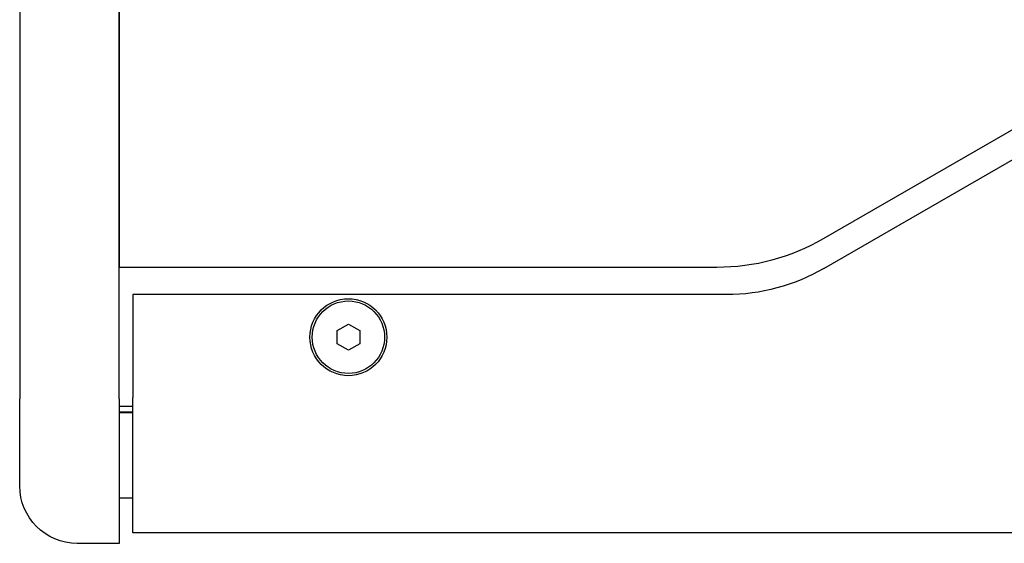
# Model space of a CAD drawing. Extents: x 1917 to 3682, y 1570 to 2675.
# Tile 1 of 166: x 1917 to 2026, y 1570 to 1628. Entities that reach past the tile are written whole.
import ezdxf

# ---------------------------------------------------------------- set-up
doc = ezdxf.new("R2010")
doc.units = 0
doc.header["$MEASUREMENT"] = 0
doc.layers.add('KF_SEQUENZA_5_NW_REAR', color=7, linetype='CONTINUOUS')
doc.layers.add('KF_SEQUENZA_5_NW_TOP', color=7, linetype='CONTINUOUS')

# ---------------------------------------------------------------- blocks, each defined once
blk = doc.blocks.new('KF_SEQUENZA_5_NW_TOP')
at = {"layer": 'KF_SEQUENZA_5_NW_TOP'}
for p, q in [((-11.75, -14.19), (-95.25, -62.4)), ((-95.18, -65.67), (-10.75, -16.93)), ((-173, -80.05), (-173, -33)), ((-173, -33), (-173, -65.55)), ((-184, -35.39), (-184, -80.05)), ((-107, -65.55), (-173, -65.55)), ((-105.93, -68.55), (-171.5, -68.55)), ((-171.5, -68.55), (-171.5, -79.9)), ((-148.95, -72.53), (-147.7, -71.81)), ((-148.95, -73.97), (-148.95, -72.53)), ((-147.7, -71.81), (-146.45, -72.53)), ((-146.45, -72.53), (-146.45, -73.97)), ((-147.7, -74.69), (-148.95, -73.97)), ((-146.45, -73.97), (-147.7, -74.69)), ((-184, -89.66), (-184, -80.05)), ((-173, -80.05), (-173, -86.34)), ((-171.5, -85.16), (-171.5, -79.9)), ((-173, -80.87), (-171.5, -80.87)), ((-171.5, -81.53), (-173, -81.53)), ((-173, -81.55), (-171.5, -81.55)), ((-171.5, -85.22), (-171.5, -85.16)), ((-171.5, -94.86), (-171.5, -85.22)), ((-173, -86.34), (-173, -96.01)), ((-171.5, -91.01), (-173, -91.01)), ((171.5, -94.86), (-171.5, -94.86)), ((-173, -96.01), (-177.65, -96.01))]:
    blk.add_line(p, q, dxfattribs=at)
for radius in [4.25, 4]:
    blk.add_circle((-147.7, -73.25), radius, dxfattribs=at)
at = {"layer": 'KF_SEQUENZA_5_NW_TOP', "extrusion": (0, 0, -1)}
for centre, radius, start, end in [((107, -42.05), 23.5, 240, 270), ((105.93, -47.05), 21.5, 240, 270), ((177.65, -89.66), 6.35, 270, 0)]:
    blk.add_arc(centre, radius, start, end, dxfattribs=at)

msp = doc.modelspace()

# ---------------------------------------------------------------- block references
at = {"layer": 'KF_SEQUENZA_5_NW_REAR'}
msp.add_blockref('KF_SEQUENZA_5_NW_TOP', (2101.42, 1666.27), dxfattribs=at)

doc.saveas('drawing.dxf')
